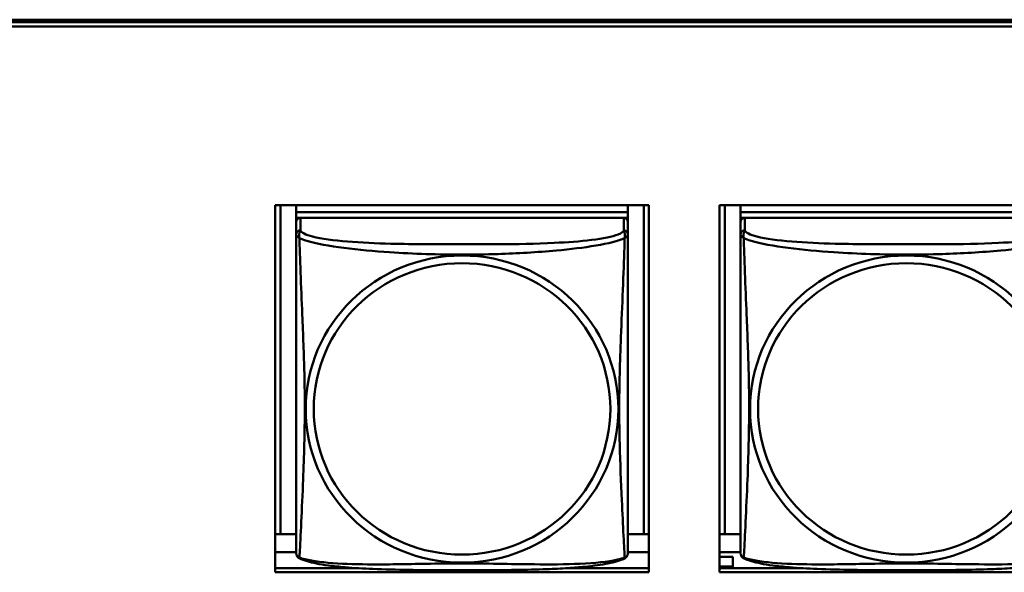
# Model space of a CAD drawing. Header units: inches. Extents: x 0.8 to 72.9, y -5.1 to 48.7.
# Tile 81 of 237: x 50.233 to 51.636, y 12.45 to 13.237. Entities that reach past the tile are written whole.
import ezdxf

# ---------------------------------------------------------------- set-up
doc = ezdxf.new("R2010")
doc.units = ezdxf.units.IN
doc.header["$MEASUREMENT"] = 0
doc.layers.add('Visible Edges(ROSSANSI)', color=7, linetype='Continuous', lineweight=50)
doc.layers.add('Visible Tangent Edges(ROSSANSI)', color=7, linetype='Continuous', lineweight=50)

msp = doc.modelspace()

# ---------------------------------------------------------------- linework, layer by layer
at = {"layer": 'Visible Edges(ROSSANSI)'}
for p, q in [((35.8645, 13.2374), (53.2406, 13.2373)), ((35.8655, 13.2337), (53.2406, 13.2337)), ((53.2406, 13.2276), (35.8655, 13.2276)), ((50.5969, 12.4504), (50.5969, 12.9732)), ((50.5969, 12.9732), (51.1294, 12.9732)), ((50.6043, 12.5046), (50.6043, 12.9732)), ((50.6269, 12.9732), (50.6269, 12.9633)), ((51.0994, 12.9633), (50.6269, 12.9633)), ((50.6269, 12.9633), (50.6269, 12.9551)), ((50.6269, 12.9633), (50.6269, 12.9633)), ((50.6269, 12.9633), (51.0994, 12.9633)), ((51.0994, 12.9732), (51.0994, 12.9633)), ((51.0994, 12.9633), (51.0994, 12.9551)), ((51.0994, 12.9633), (51.0994, 12.9633)), ((51.122, 12.9732), (51.122, 12.5046)), ((51.1294, 12.9732), (51.1294, 12.4504)), ((51.2299, 12.4504), (51.2299, 12.9732)), ((51.2299, 12.9732), (51.7624, 12.9732)), ((51.2373, 12.5046), (51.2373, 12.9732)), ((51.2599, 12.9732), (51.2599, 12.9633)), ((51.7324, 12.9633), (51.2599, 12.9633)), ((51.2599, 12.9633), (51.2599, 12.9551)), ((51.2599, 12.9633), (51.2599, 12.9633)), ((51.2599, 12.9633), (51.7324, 12.9633)), ((50.6269, 12.9494), (50.6269, 12.9551)), ((50.6269, 12.9551), (50.6327, 12.9551)), ((50.6269, 12.9493), (50.6269, 12.9316)), ((51.0934, 12.9551), (50.6328, 12.9551)), ((51.0935, 12.9551), (51.0994, 12.9551)), ((51.0994, 12.9551), (51.0994, 12.9494)), ((51.0994, 12.9316), (51.0994, 12.9493)), ((51.2599, 12.9494), (51.2599, 12.9551)), ((51.2599, 12.9551), (51.2657, 12.9551)), ((51.2599, 12.9493), (51.2599, 12.9316)), ((51.7264, 12.9551), (51.2658, 12.9551)), ((50.6043, 12.5046), (50.5969, 12.5049)), ((50.6269, 12.5046), (50.6043, 12.5046)), ((51.122, 12.5046), (51.0994, 12.5046)), ((51.122, 12.5046), (51.1294, 12.5049)), ((51.2373, 12.5046), (51.2299, 12.5049)), ((51.2599, 12.5046), (51.2373, 12.5046)), ((50.6269, 12.4789), (50.5969, 12.4789)), ((51.1294, 12.4789), (51.0994, 12.4789)), ((51.2599, 12.4789), (51.2299, 12.4789)), ((51.249, 12.4724), (51.2299, 12.4724)), ((51.249, 12.4724), (51.249, 12.4589)), ((50.5969, 12.4565), (50.7112, 12.4565)), ((51.015, 12.4565), (51.1294, 12.4565)), ((51.2299, 12.4589), (51.249, 12.4589)), ((51.2299, 12.4565), (51.3442, 12.4565)), ((51.249, 12.4589), (51.249, 12.4565)), ((51.1294, 12.4504), (50.5969, 12.4504)), ((51.7624, 12.4504), (51.2299, 12.4504))]:
    msp.add_line(p, q, dxfattribs=at)
for centre, start, end in [((50.6407, 12.4787), 180, 189.1496), ((51.0856, 12.4787), 350.8504, 360), ((51.2737, 12.4787), 180, 189.1496)]:
    msp.add_arc(centre, 0.0138, start, end, dxfattribs=at)
for centre, major_axis, start_param, end_param in [((50.6328, 12.9493), (-0.00591, 0), 4.712389, 6.283185), ((51.0934, 12.9493), (0.00591, 0), 0, 1.570796), ((51.2658, 12.9493), (-0.00591, 0), 4.712389, 6.283185)]:
    msp.add_ellipse(centre, major_axis=major_axis, ratio=0.981793, start_param=start_param, end_param=end_param, dxfattribs=at)
for points, knots in [([(50.6269, 12.9316), (50.6269, 12.9291), (50.6269, 12.9245), (50.6269, 12.9183), (50.6269, 12.9071), (50.6269, 12.8907), (50.6269, 12.8728), (50.6269, 12.855), (50.6269, 12.8358), (50.6269, 12.8166), (50.6269, 12.7895), (50.6269, 12.7623), (50.6269, 12.7356), (50.6269, 12.7188), (50.6269, 12.7022), (50.6269, 12.6856), (50.6269, 12.6523), (50.6269, 12.6191), (50.6269, 12.5869), (50.6269, 12.5468), (50.6269, 12.5063), (50.6269, 12.4877), (50.6269, 12.4819), (50.6269, 12.4787), (50.6269, 12.4787)], [0.325731, 0.325731, 0.325731, 0.325731, 0.404774, 0.404774, 0.404774, 0.550532, 0.550532, 0.550532, 0.69629, 0.69629, 0.69629, 0.902598, 0.902598, 0.902598, 1.03154, 1.03154, 1.03154, 1.289425, 1.289425, 1.289425, 1.610774, 1.610774, 1.610774, 1.710218, 1.710218, 1.710218, 1.710218]), ([(51.0994, 12.4787), (51.0994, 12.4787), (51.0994, 12.4796), (51.0994, 12.4812), (51.0994, 12.4859), (51.0994, 12.4968), (51.0994, 12.5107), (51.0994, 12.5245), (51.0994, 12.5411), (51.0994, 12.5585), (51.0994, 12.5831), (51.0994, 12.6095), (51.0994, 12.6359), (51.0994, 12.6524), (51.0994, 12.669), (51.0994, 12.6856), (51.0994, 12.7188), (51.0994, 12.7521), (51.0994, 12.786), (51.0994, 12.8284), (51.0994, 12.8742), (51.0994, 12.9057), (51.0994, 12.9182), (51.0994, 12.9276), (51.0994, 12.9316)], [0.352862, 0.352862, 0.352862, 0.352862, 0.404774, 0.404774, 0.404774, 0.550532, 0.550532, 0.550532, 0.69629, 0.69629, 0.69629, 0.902598, 0.902598, 0.902598, 1.03154, 1.03154, 1.03154, 1.289425, 1.289425, 1.289425, 1.610774, 1.610774, 1.610774, 1.73735, 1.73735, 1.73735, 1.73735]), ([(51.2599, 12.9316), (51.2599, 12.9291), (51.2599, 12.9245), (51.2599, 12.9183), (51.2599, 12.9071), (51.2599, 12.8907), (51.2599, 12.8728), (51.2599, 12.855), (51.2599, 12.8358), (51.2599, 12.8166), (51.2599, 12.7895), (51.2599, 12.7623), (51.2599, 12.7356), (51.2599, 12.7188), (51.2599, 12.7022), (51.2599, 12.6856), (51.2599, 12.6523), (51.2599, 12.6191), (51.2599, 12.5869), (51.2599, 12.5468), (51.2599, 12.5063), (51.2599, 12.4877), (51.2599, 12.4819), (51.2599, 12.4787), (51.2599, 12.4787)], [0.325731, 0.325731, 0.325731, 0.325731, 0.404774, 0.404774, 0.404774, 0.550532, 0.550532, 0.550532, 0.69629, 0.69629, 0.69629, 0.902598, 0.902598, 0.902598, 1.03154, 1.03154, 1.03154, 1.289425, 1.289425, 1.289425, 1.610774, 1.610774, 1.610774, 1.710218, 1.710218, 1.710218, 1.710218]), ([(50.6311, 12.4706), (50.6305, 12.4709), (50.63, 12.4712), (50.6291, 12.4721), (50.6287, 12.4725), (50.6281, 12.4734), (50.6279, 12.4739), (50.6275, 12.4747), (50.6274, 12.4751), (50.6272, 12.4758), (50.6271, 12.4762), (50.6271, 12.4765)], [0.02273771, 0.02273771, 0.02273771, 0.02273771, 0.02954865, 0.02954865, 0.03635958, 0.03635958, 0.04317052, 0.04317052, 0.04998146, 0.04998146, 0.0567924, 0.0567924, 0.0567924, 0.0567924]), ([(51.0952, 12.4706), (51.0918, 12.4688), (51.0883, 12.4675), (51.0803, 12.4651), (51.0758, 12.4641), (51.0663, 12.4622), (51.0613, 12.4613), (51.0502, 12.4597), (51.044, 12.459), (51.0301, 12.4576), (51.0223, 12.457), (51.0045, 12.4558), (50.9943, 12.4553), (50.9694, 12.4544), (50.9546, 12.454), (50.923, 12.4536), (50.9059, 12.4535), (50.8719, 12.4534), (50.855, 12.4534), (50.821, 12.4535), (50.8039, 12.4536), (50.7699, 12.4541), (50.7528, 12.4545), (50.7225, 12.4558), (50.7094, 12.4565), (50.6884, 12.4583), (50.6804, 12.4592), (50.6668, 12.461), (50.661, 12.462), (50.651, 12.4639), (50.6466, 12.465), (50.6383, 12.4674), (50.6346, 12.4687), (50.6311, 12.4706)], [-1.678204, -1.678204, -1.678204, -1.678204, -1.629815, -1.629815, -1.580861, -1.580861, -1.532583, -1.532583, -1.479316, -1.479316, -1.416961, -1.416961, -1.337799, -1.337799, -1.226353, -1.226353, -1.09702, -1.09702, -0.967687, -0.967687, -0.838354, -0.838354, -0.709022, -0.709022, -0.60577, -0.60577, -0.53827, -0.53827, -0.483941, -0.483941, -0.435529, -0.435529, -0.384876, -0.384876, -0.384876, -0.384876]), ([(51.0952, 12.4706), (51.0957, 12.4709), (51.0962, 12.4712), (51.0971, 12.4721), (51.0975, 12.4725), (51.0981, 12.4734), (51.0984, 12.4739), (51.0987, 12.4747), (51.0989, 12.4751), (51.0991, 12.4758), (51.0991, 12.4762), (51.0992, 12.4765)], [0.02273771, 0.02273771, 0.02273771, 0.02273771, 0.02954865, 0.02954865, 0.03635958, 0.03635958, 0.04317052, 0.04317052, 0.04998146, 0.04998146, 0.0567924, 0.0567924, 0.0567924, 0.0567924]), ([(51.2641, 12.4706), (51.2635, 12.4709), (51.263, 12.4712), (51.2621, 12.4721), (51.2617, 12.4725), (51.2611, 12.4734), (51.2609, 12.4739), (51.2605, 12.4747), (51.2604, 12.4751), (51.2602, 12.4758), (51.2601, 12.4762), (51.2601, 12.4765)], [0.02273771, 0.02273771, 0.02273771, 0.02273771, 0.02954865, 0.02954865, 0.03635958, 0.03635958, 0.04317052, 0.04317052, 0.04998146, 0.04998146, 0.0567924, 0.0567924, 0.0567924, 0.0567924]), ([(51.7282, 12.4706), (51.7248, 12.4688), (51.7213, 12.4675), (51.7133, 12.4651), (51.7088, 12.4641), (51.6993, 12.4622), (51.6943, 12.4613), (51.6832, 12.4597), (51.677, 12.459), (51.6631, 12.4576), (51.6553, 12.457), (51.6375, 12.4558), (51.6273, 12.4553), (51.6024, 12.4544), (51.5876, 12.454), (51.556, 12.4536), (51.5389, 12.4535), (51.5049, 12.4534), (51.488, 12.4534), (51.454, 12.4535), (51.4369, 12.4536), (51.4029, 12.4541), (51.3858, 12.4545), (51.3555, 12.4558), (51.3424, 12.4565), (51.3214, 12.4583), (51.3134, 12.4592), (51.2998, 12.461), (51.294, 12.462), (51.284, 12.4639), (51.2796, 12.465), (51.2713, 12.4674), (51.2676, 12.4687), (51.2641, 12.4706)], [-1.678204, -1.678204, -1.678204, -1.678204, -1.629815, -1.629815, -1.580861, -1.580861, -1.532583, -1.532583, -1.479316, -1.479316, -1.416961, -1.416961, -1.337799, -1.337799, -1.226353, -1.226353, -1.09702, -1.09702, -0.967687, -0.967687, -0.838354, -0.838354, -0.709022, -0.709022, -0.60577, -0.60577, -0.53827, -0.53827, -0.483941, -0.483941, -0.435529, -0.435529, -0.384876, -0.384876, -0.384876, -0.384876])]:
    msp.add_open_spline(points, degree=3, knots=knots, dxfattribs=at)
at = {"layer": 'Visible Tangent Edges(ROSSANSI)'}
for p, q in [((50.6328, 12.9374), (50.6328, 12.9551)), ((51.0934, 12.9551), (51.0934, 12.9374)), ((51.2658, 12.9374), (51.2658, 12.9551))]:
    msp.add_line(p, q, dxfattribs=at)
for centre, major_axis, start_param, end_param in [((50.6328, 12.9316), (-0.00591, 0), 4.712389, 6.283185), ((51.0934, 12.9316), (0.00591, 0), 0, 1.570796), ((51.2658, 12.9316), (-0.00591, 0), 4.712389, 6.283185)]:
    msp.add_ellipse(centre, major_axis=major_axis, ratio=0.981793, start_param=start_param, end_param=end_param, dxfattribs=at)
for centre, major_axis in [((50.8631, 12.6829), (0.2227, 0)), ((50.8631, 12.6831), (0.2113, 0)), ((51.4961, 12.6829), (0.2227, 0)), ((51.4961, 12.6831), (0.2113, 0))]:
    msp.add_ellipse(centre, major_axis=major_axis, ratio=0.981793, dxfattribs=at)
for points, knots in [([(50.6315, 12.9264), (50.6312, 12.9275), (50.6311, 12.9285), (50.6311, 12.9305), (50.6311, 12.9314), (50.6313, 12.9327), (50.6314, 12.9332), (50.6315, 12.9338), (50.6316, 12.934), (50.6318, 12.9345), (50.6319, 12.9348), (50.6321, 12.9355), (50.6323, 12.9359), (50.6326, 12.9367), (50.6327, 12.9371), (50.6328, 12.9374)], [-0.00026741, -0.00026741, -0.00026741, -0.00026741, 0.01456352, 0.01456352, 0.03151317, 0.03151317, 0.04210669, 0.04210669, 0.04740346, 0.04740346, 0.05587828, 0.05587828, 0.06943799, 0.06943799, 0.0844808, 0.0844808, 0.0844808, 0.0844808]), ([(51.0934, 12.9374), (51.0929, 12.9355), (51.0901, 12.9335), (51.0857, 12.9317), (51.0776, 12.9284), (51.0637, 12.9257), (51.0476, 12.9237), (51.0314, 12.9217), (51.0132, 12.9204), (50.9946, 12.9195), (50.9682, 12.9182), (50.941, 12.9178), (50.9139, 12.9176), (50.897, 12.9175), (50.8801, 12.9175), (50.8631, 12.9175), (50.8293, 12.9175), (50.7954, 12.9175), (50.7617, 12.9184), (50.7197, 12.9195), (50.6758, 12.9222), (50.6502, 12.9286), (50.6402, 12.9312), (50.6338, 12.9343), (50.6328, 12.9374)], [0.325731, 0.325731, 0.325731, 0.325731, 0.404774, 0.404774, 0.404774, 0.550532, 0.550532, 0.550532, 0.69629, 0.69629, 0.69629, 0.902598, 0.902598, 0.902598, 1.03154, 1.03154, 1.03154, 1.289425, 1.289425, 1.289425, 1.610774, 1.610774, 1.610774, 1.73735, 1.73735, 1.73735, 1.73735]), ([(51.0934, 12.9374), (51.0935, 12.9371), (51.0937, 12.9367), (51.094, 12.9359), (51.0941, 12.9355), (51.0944, 12.9348), (51.0945, 12.9345), (51.0947, 12.934), (51.0947, 12.9338), (51.0949, 12.9332), (51.095, 12.9327), (51.0952, 12.9314), (51.0952, 12.9305), (51.0951, 12.9285), (51.095, 12.9275), (51.0948, 12.9264)], [-0.0844808, -0.0844808, -0.0844808, -0.0844808, -0.06943799, -0.06943799, -0.05587828, -0.05587828, -0.04740346, -0.04740346, -0.04210669, -0.04210669, -0.03151317, -0.03151317, -0.01456352, -0.01456352, 0.00026741, 0.00026741, 0.00026741, 0.00026741]), ([(51.2645, 12.9264), (51.2642, 12.9275), (51.2641, 12.9285), (51.2641, 12.9305), (51.2641, 12.9314), (51.2643, 12.9327), (51.2644, 12.9332), (51.2645, 12.9338), (51.2646, 12.934), (51.2648, 12.9345), (51.2649, 12.9348), (51.2651, 12.9355), (51.2653, 12.9359), (51.2656, 12.9367), (51.2657, 12.9371), (51.2658, 12.9374)], [-0.00026741, -0.00026741, -0.00026741, -0.00026741, 0.01456352, 0.01456352, 0.03151317, 0.03151317, 0.04210669, 0.04210669, 0.04740346, 0.04740346, 0.05587828, 0.05587828, 0.06943799, 0.06943799, 0.0844808, 0.0844808, 0.0844808, 0.0844808]), ([(51.7264, 12.9374), (51.7259, 12.9355), (51.7231, 12.9335), (51.7187, 12.9317), (51.7106, 12.9284), (51.6967, 12.9257), (51.6806, 12.9237), (51.6644, 12.9217), (51.6462, 12.9204), (51.6276, 12.9195), (51.6012, 12.9182), (51.574, 12.9178), (51.5469, 12.9176), (51.53, 12.9175), (51.5131, 12.9175), (51.4961, 12.9175), (51.4623, 12.9175), (51.4284, 12.9175), (51.3947, 12.9184), (51.3527, 12.9195), (51.3088, 12.9222), (51.2832, 12.9286), (51.2732, 12.9312), (51.2668, 12.9343), (51.2658, 12.9374)], [0.325731, 0.325731, 0.325731, 0.325731, 0.404774, 0.404774, 0.404774, 0.550532, 0.550532, 0.550532, 0.69629, 0.69629, 0.69629, 0.902598, 0.902598, 0.902598, 1.03154, 1.03154, 1.03154, 1.289425, 1.289425, 1.289425, 1.610774, 1.610774, 1.610774, 1.73735, 1.73735, 1.73735, 1.73735]), ([(50.6269, 12.9316), (50.6269, 12.9313), (50.6269, 12.9311), (50.627, 12.9307), (50.627, 12.9305), (50.6272, 12.9302), (50.6272, 12.9301), (50.6274, 12.9299), (50.6274, 12.9298), (50.6277, 12.9295), (50.6278, 12.9293), (50.6284, 12.9288), (50.6289, 12.9284), (50.63, 12.9274), (50.6307, 12.9269), (50.6315, 12.9264)], [-0.0844808, -0.0844808, -0.0844808, -0.0844808, -0.06943799, -0.06943799, -0.05587828, -0.05587828, -0.04740346, -0.04740346, -0.04210669, -0.04210669, -0.03151317, -0.03151317, -0.01456352, -0.01456352, 0.00026741, 0.00026741, 0.00026741, 0.00026741]), ([(50.6315, 12.9264), (50.6343, 12.9251), (50.6378, 12.9238), (50.6418, 12.9226), (50.6694, 12.9142), (50.7164, 12.9091), (50.7599, 12.9062), (50.7949, 12.9039), (50.8291, 12.9029), (50.8631, 12.9029), (50.8802, 12.9029), (50.8972, 12.9031), (50.9144, 12.9037), (50.9419, 12.9046), (50.97, 12.9061), (50.9977, 12.9087), (51.0172, 12.9105), (51.0366, 12.9128), (51.0539, 12.9158), (51.071, 12.9187), (51.086, 12.9223), (51.0948, 12.9264)], [-1.657319, -1.657319, -1.657319, -1.657319, -1.610774, -1.610774, -1.610774, -1.289425, -1.289425, -1.289425, -1.03154, -1.03154, -1.03154, -0.902598, -0.902598, -0.902598, -0.69629, -0.69629, -0.69629, -0.550532, -0.550532, -0.550532, -0.405761, -0.405761, -0.405761, -0.405761]), ([(50.6315, 12.4714), (50.6316, 12.473), (50.6317, 12.4753), (50.6319, 12.4782), (50.6329, 12.498), (50.6351, 12.5412), (50.6368, 12.5827), (50.6381, 12.616), (50.6391, 12.6495), (50.6391, 12.683), (50.6391, 12.6997), (50.6389, 12.7165), (50.6385, 12.7335), (50.6378, 12.7607), (50.6367, 12.7887), (50.6355, 12.8173), (50.6347, 12.8375), (50.6338, 12.858), (50.6331, 12.8772), (50.6324, 12.8963), (50.6318, 12.914), (50.6315, 12.9264)], [-1.657319, -1.657319, -1.657319, -1.657319, -1.610774, -1.610774, -1.610774, -1.289425, -1.289425, -1.289425, -1.03154, -1.03154, -1.03154, -0.902598, -0.902598, -0.902598, -0.69629, -0.69629, -0.69629, -0.550532, -0.550532, -0.550532, -0.405761, -0.405761, -0.405761, -0.405761]), ([(51.0948, 12.9264), (51.0947, 12.9224), (51.0946, 12.9178), (51.0944, 12.9128), (51.0933, 12.8784), (51.0912, 12.8293), (51.0895, 12.7853), (51.0881, 12.75), (51.0871, 12.7164), (51.0871, 12.683), (51.0871, 12.6662), (51.0874, 12.6495), (51.0878, 12.6328), (51.0885, 12.606), (51.0896, 12.5789), (51.0908, 12.5531), (51.0916, 12.5349), (51.0924, 12.5174), (51.0932, 12.5027), (51.0939, 12.488), (51.0945, 12.4764), (51.0948, 12.4714)], [-1.657319, -1.657319, -1.657319, -1.657319, -1.610774, -1.610774, -1.610774, -1.289425, -1.289425, -1.289425, -1.03154, -1.03154, -1.03154, -0.902598, -0.902598, -0.902598, -0.69629, -0.69629, -0.69629, -0.550532, -0.550532, -0.550532, -0.405761, -0.405761, -0.405761, -0.405761]), ([(51.0948, 12.9264), (51.0956, 12.9269), (51.0962, 12.9274), (51.0974, 12.9284), (51.0978, 12.9288), (51.0984, 12.9293), (51.0986, 12.9295), (51.0988, 12.9298), (51.0989, 12.9299), (51.099, 12.9301), (51.0991, 12.9302), (51.0992, 12.9305), (51.0993, 12.9307), (51.0993, 12.9311), (51.0994, 12.9313), (51.0994, 12.9316)], [-0.00026741, -0.00026741, -0.00026741, -0.00026741, 0.01456352, 0.01456352, 0.03151317, 0.03151317, 0.04210669, 0.04210669, 0.04740346, 0.04740346, 0.05587828, 0.05587828, 0.06943799, 0.06943799, 0.0844808, 0.0844808, 0.0844808, 0.0844808]), ([(51.2599, 12.9316), (51.2599, 12.9313), (51.2599, 12.9311), (51.26, 12.9307), (51.26, 12.9305), (51.2602, 12.9302), (51.2602, 12.9301), (51.2604, 12.9299), (51.2604, 12.9298), (51.2607, 12.9295), (51.2608, 12.9293), (51.2614, 12.9288), (51.2619, 12.9284), (51.263, 12.9274), (51.2637, 12.9269), (51.2645, 12.9264)], [-0.0844808, -0.0844808, -0.0844808, -0.0844808, -0.06943799, -0.06943799, -0.05587828, -0.05587828, -0.04740346, -0.04740346, -0.04210669, -0.04210669, -0.03151317, -0.03151317, -0.01456352, -0.01456352, 0.00026741, 0.00026741, 0.00026741, 0.00026741]), ([(51.2645, 12.9264), (51.2673, 12.9251), (51.2708, 12.9238), (51.2748, 12.9226), (51.3024, 12.9142), (51.3494, 12.9091), (51.3929, 12.9062), (51.4279, 12.9039), (51.4621, 12.9029), (51.4961, 12.9029), (51.5132, 12.9029), (51.5302, 12.9031), (51.5474, 12.9037), (51.5749, 12.9046), (51.603, 12.9061), (51.6307, 12.9087), (51.6502, 12.9105), (51.6696, 12.9128), (51.6869, 12.9158), (51.704, 12.9187), (51.719, 12.9223), (51.7278, 12.9264)], [-1.657319, -1.657319, -1.657319, -1.657319, -1.610774, -1.610774, -1.610774, -1.289425, -1.289425, -1.289425, -1.03154, -1.03154, -1.03154, -0.902598, -0.902598, -0.902598, -0.69629, -0.69629, -0.69629, -0.550532, -0.550532, -0.550532, -0.405761, -0.405761, -0.405761, -0.405761]), ([(51.2645, 12.4714), (51.2646, 12.473), (51.2647, 12.4753), (51.2649, 12.4782), (51.2659, 12.498), (51.2681, 12.5412), (51.2698, 12.5827), (51.2711, 12.616), (51.2721, 12.6495), (51.2721, 12.683), (51.2721, 12.6997), (51.2719, 12.7165), (51.2715, 12.7335), (51.2708, 12.7607), (51.2697, 12.7887), (51.2685, 12.8173), (51.2677, 12.8375), (51.2668, 12.858), (51.2661, 12.8772), (51.2654, 12.8963), (51.2648, 12.914), (51.2645, 12.9264)], [-1.657319, -1.657319, -1.657319, -1.657319, -1.610774, -1.610774, -1.610774, -1.289425, -1.289425, -1.289425, -1.03154, -1.03154, -1.03154, -0.902598, -0.902598, -0.902598, -0.69629, -0.69629, -0.69629, -0.550532, -0.550532, -0.550532, -0.405761, -0.405761, -0.405761, -0.405761]), ([(50.6315, 12.4714), (50.6307, 12.4716), (50.63, 12.4719), (50.6289, 12.4727), (50.6284, 12.4732), (50.6278, 12.4741), (50.6277, 12.4745), (50.6274, 12.475), (50.6274, 12.4752), (50.6272, 12.4757), (50.6272, 12.4761), (50.6271, 12.4764), (50.6271, 12.4765), (50.6271, 12.4765)], [-0.00026741, -0.00026741, -0.00026741, -0.00026741, 0.01456352, 0.01456352, 0.03151317, 0.03151317, 0.04210669, 0.04210669, 0.04740346, 0.04740346, 0.05587828, 0.05587828, 0.0567924, 0.0567924, 0.0567924, 0.0567924]), ([(50.6311, 12.4706), (50.6311, 12.4706), (50.6311, 12.4706), (50.6311, 12.4708), (50.6312, 12.4711), (50.6315, 12.4714)], [-0.02273771, -0.02273771, -0.02273771, -0.02273771, -0.01456352, -0.01456352, 0.00026741, 0.00026741, 0.00026741, 0.00026741]), ([(51.0948, 12.4714), (51.092, 12.4704), (51.0885, 12.4694), (51.0845, 12.4685), (51.0569, 12.4622), (51.0098, 12.4613), (50.9663, 12.4618), (50.9314, 12.4621), (50.8972, 12.4631), (50.8631, 12.4631), (50.8461, 12.4631), (50.829, 12.4629), (50.8119, 12.4626), (50.7844, 12.4621), (50.7562, 12.4615), (50.7286, 12.4617), (50.709, 12.4619), (50.6897, 12.4625), (50.6724, 12.4641), (50.6552, 12.4656), (50.6403, 12.4681), (50.6315, 12.4714)], [-1.657319, -1.657319, -1.657319, -1.657319, -1.610774, -1.610774, -1.610774, -1.289425, -1.289425, -1.289425, -1.03154, -1.03154, -1.03154, -0.902598, -0.902598, -0.902598, -0.69629, -0.69629, -0.69629, -0.550532, -0.550532, -0.550532, -0.405761, -0.405761, -0.405761, -0.405761]), ([(51.0992, 12.4765), (51.0992, 12.4765), (51.0992, 12.4764), (51.0991, 12.4761), (51.099, 12.4757), (51.0989, 12.4752), (51.0988, 12.475), (51.0986, 12.4745), (51.0984, 12.4741), (51.0978, 12.4732), (51.0974, 12.4727), (51.0962, 12.4719), (51.0956, 12.4716), (51.0948, 12.4714)], [-0.0567924, -0.0567924, -0.0567924, -0.0567924, -0.05587828, -0.05587828, -0.04740346, -0.04740346, -0.04210669, -0.04210669, -0.03151317, -0.03151317, -0.01456352, -0.01456352, 0.00026741, 0.00026741, 0.00026741, 0.00026741]), ([(51.0948, 12.4714), (51.095, 12.4711), (51.0951, 12.4708), (51.0952, 12.4706), (51.0952, 12.4706), (51.0952, 12.4706)], [-0.00026741, -0.00026741, -0.00026741, -0.00026741, 0.01456352, 0.01456352, 0.02273771, 0.02273771, 0.02273771, 0.02273771]), ([(51.2645, 12.4714), (51.2637, 12.4716), (51.263, 12.4719), (51.2619, 12.4727), (51.2614, 12.4732), (51.2608, 12.4741), (51.2607, 12.4745), (51.2604, 12.475), (51.2604, 12.4752), (51.2602, 12.4757), (51.2602, 12.4761), (51.2601, 12.4764), (51.2601, 12.4765), (51.2601, 12.4765)], [-0.00026741, -0.00026741, -0.00026741, -0.00026741, 0.01456352, 0.01456352, 0.03151317, 0.03151317, 0.04210669, 0.04210669, 0.04740346, 0.04740346, 0.05587828, 0.05587828, 0.0567924, 0.0567924, 0.0567924, 0.0567924]), ([(51.2641, 12.4706), (51.2641, 12.4706), (51.2641, 12.4706), (51.2641, 12.4708), (51.2642, 12.4711), (51.2645, 12.4714)], [-0.02273771, -0.02273771, -0.02273771, -0.02273771, -0.01456352, -0.01456352, 0.00026741, 0.00026741, 0.00026741, 0.00026741]), ([(51.7278, 12.4714), (51.725, 12.4704), (51.7215, 12.4694), (51.7175, 12.4685), (51.6899, 12.4622), (51.6428, 12.4613), (51.5993, 12.4618), (51.5644, 12.4621), (51.5302, 12.4631), (51.4961, 12.4631), (51.4791, 12.4631), (51.462, 12.4629), (51.4449, 12.4626), (51.4174, 12.4621), (51.3892, 12.4615), (51.3616, 12.4617), (51.342, 12.4619), (51.3227, 12.4625), (51.3054, 12.4641), (51.2882, 12.4656), (51.2733, 12.4681), (51.2645, 12.4714)], [-1.657319, -1.657319, -1.657319, -1.657319, -1.610774, -1.610774, -1.610774, -1.289425, -1.289425, -1.289425, -1.03154, -1.03154, -1.03154, -0.902598, -0.902598, -0.902598, -0.69629, -0.69629, -0.69629, -0.550532, -0.550532, -0.550532, -0.405761, -0.405761, -0.405761, -0.405761])]:
    msp.add_open_spline(points, degree=3, knots=knots, dxfattribs=at)

doc.saveas('drawing.dxf')
